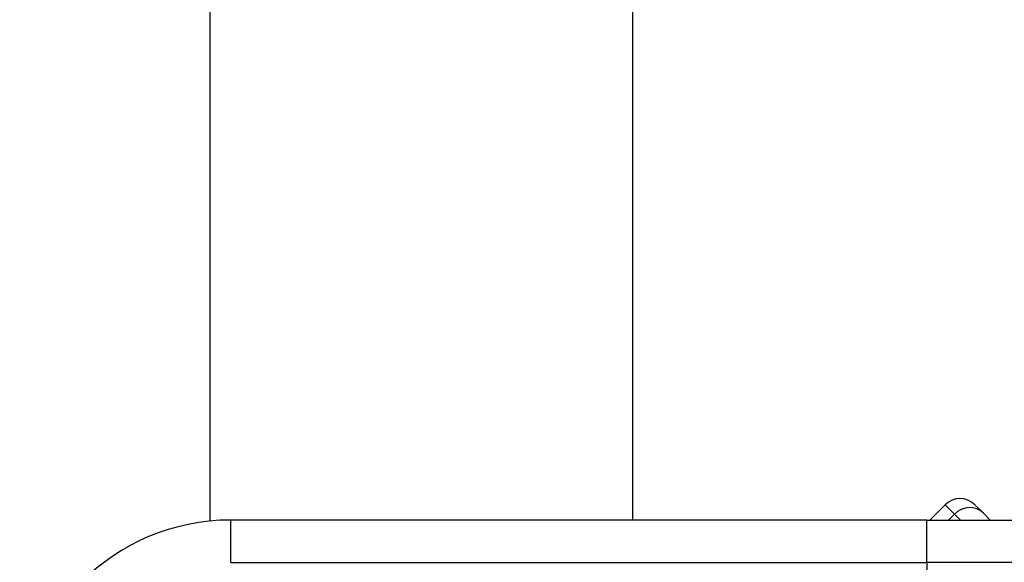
# Model space of a CAD drawing. Header units: inches. Extents: x 2 to 121, y 2 to 79.
# Tile 12 of 97: x 6.378 to 7.517, y 32.708 to 33.335. Entities that reach past the tile are written whole.
import ezdxf

# ---------------------------------------------------------------- set-up
doc = ezdxf.new("R2010")
doc.units = ezdxf.units.IN
doc.header["$LTSCALE"] = 7.278232
doc.header["$MEASUREMENT"] = 0
doc.layers.add('Visible Edges(ANSI)', color=7, linetype='Continuous', lineweight=25)
doc.layers.add('Visible Tangent Edges(ANSI)', color=7, linetype='Continuous', lineweight=25)

msp = doc.modelspace()

# ---------------------------------------------------------------- linework, layer by layer
at = {"layer": 'Visible Edges(ANSI)'}
for p, q in [((6.5985, 32.7553), (6.5985, 50.7898)), ((7.087, 50.7886), (7.087, 32.7565)), ((7.4486, 32.7741), (7.431, 32.7565)), ((7.4832, 32.7741), (7.4929, 32.7645)), ((7.5008, 32.7565), (7.4929, 32.7645)), ((7.4276, 32.7565), (6.6224, 32.7565)), ((7.4276, 32.7565), (7.7219, 32.7565))]:
    msp.add_line(p, q, dxfattribs=at)
for centre, radius, start, end in [((7.4659, 32.7569), 0.0244, 45, 135), ((6.6224, 32.5123), 0.2442, 90, 180)]:
    msp.add_arc(centre, radius, start, end, dxfattribs=at)
at = {"layer": 'Visible Tangent Edges(ANSI)'}
for p, q in [((7.4594, 32.7634), (7.4486, 32.7741)), ((7.4525, 32.7565), (7.4594, 32.7634)), ((7.4594, 32.7634), (7.4663, 32.7565)), ((6.6224, 32.7076), (6.6224, 32.7565)), ((7.4276, 32.7076), (7.4276, 32.7565)), ((6.6224, 32.7076), (7.4276, 32.7076)), ((7.764, 32.7076), (7.4276, 32.7076)), ((7.4276, 32.7076), (7.4276, 32.6832))]:
    msp.add_line(p, q, dxfattribs=at)
msp.add_ellipse((7.4756, 32.7472), major_axis=(0.0173, 0.0173), ratio=0.937622, start_param=0, end_param=1.570796, dxfattribs=at)

doc.saveas('drawing.dxf')
